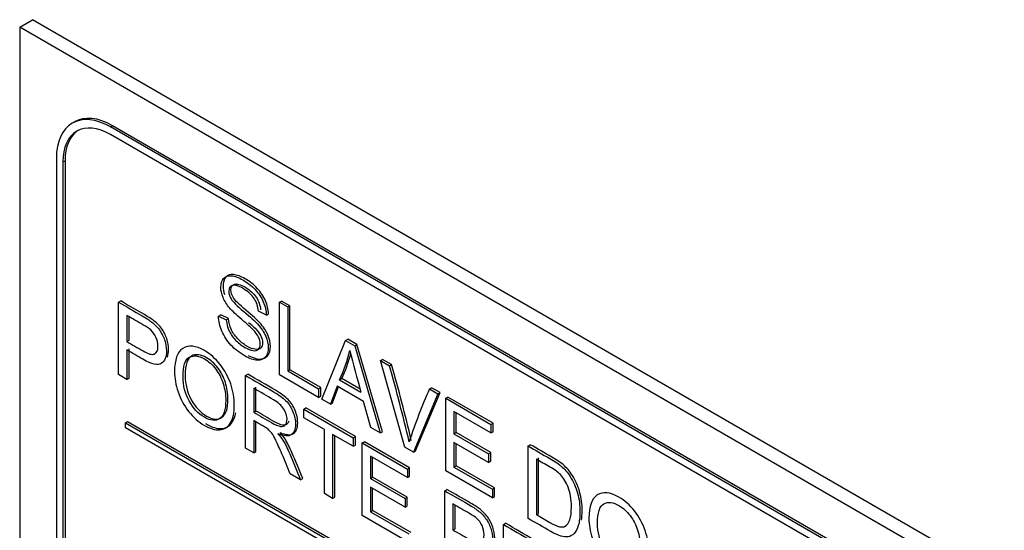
# Model space of a CAD drawing. Header units: inches. Extents: x 2 to 538, y -2 to 358.
# Tile 77 of 121: x 460.053 to 461.665, y 303.717 to 304.552. Entities that reach past the tile are written whole.
import ezdxf

# ---------------------------------------------------------------- set-up
doc = ezdxf.new("R2010")
doc.units = ezdxf.units.IN
doc.header["$MEASUREMENT"] = 0
doc.layers.add('Default', color=7, linetype='Continuous')
doc.layers.add('LAB30004', color=7, linetype='Continuous')

# ---------------------------------------------------------------- blocks, each defined once
blk = doc.blocks.new('SE6')
at = {"layer": 'LAB30004', "color": 7, "linetype": 'Continuous'}
for p, q in [((460.0531, 304.5398), (460.0743, 304.552)), ((461.6653, 303.6335), (460.0743, 304.552)), ((461.6441, 303.6212), (460.0531, 304.5398)), ((460.0531, 304.5398), (460.0531, 302.7027)), ((460.1426, 304.3847), (460.1391, 304.3827)), ((460.2016, 304.3765), (460.2051, 304.3785)), ((461.4885, 303.6335), (460.2016, 304.3765)), ((461.4921, 303.6355), (460.2051, 304.3785)), ((461.4885, 303.6212), (460.2016, 304.3642)), ((460.1132, 304.3254), (460.1132, 302.8394)), ((460.1238, 304.3193), (460.1274, 304.3214)), ((460.1274, 304.3214), (460.1274, 302.8353)), ((460.1238, 304.3193), (460.1238, 302.8333)), ((460.215, 304.0899), (460.2185, 304.0919)), ((460.215, 303.9713), (460.215, 304.0899)), ((460.4785, 304.0897), (460.482, 304.0918)), ((460.4785, 303.9712), (460.4785, 304.0897)), ((460.4785, 304.0897), (460.492, 304.082)), ((460.4955, 304.084), (460.482, 304.0918)), ((460.492, 304.082), (460.4955, 304.084)), ((460.492, 304.082), (460.492, 303.9773)), ((460.4955, 303.9794), (460.4955, 304.084)), ((460.2285, 304.0682), (460.2285, 304.0255)), ((460.2321, 304.0276), (460.2321, 304.0661)), ((460.3786, 304.067), (460.3822, 304.069)), ((460.3786, 304.067), (460.3914, 304.0609)), ((460.395, 304.063), (460.3822, 304.069)), ((460.3914, 304.0609), (460.395, 304.063)), ((460.457, 304.0687), (460.444, 304.0752)), ((460.457, 304.0687), (460.4606, 304.0708)), ((460.2285, 304.0255), (460.2321, 304.0276)), ((460.2321, 303.9655), (460.2321, 304.0137)), ((460.5476, 303.9313), (460.5868, 304.0272)), ((460.5868, 304.0272), (460.5903, 304.0292)), ((460.5868, 304.0272), (460.6018, 304.0185)), ((460.6053, 304.0206), (460.5903, 304.0292)), ((460.6018, 304.0185), (460.6053, 304.0206)), ((460.6018, 304.0185), (460.6434, 303.876)), ((460.6469, 303.878), (460.6053, 304.0206)), ((460.2285, 304.0117), (460.2285, 303.9634)), ((460.6438, 303.9943), (460.6473, 303.9963)), ((460.6835, 303.8528), (460.6438, 303.9943)), ((460.6438, 303.9943), (460.6586, 303.9858)), ((460.6621, 303.9878), (460.6473, 303.9963)), ((460.6586, 303.9858), (460.6621, 303.9878)), ((460.2285, 303.9634), (460.215, 303.9713)), ((460.2285, 303.9634), (460.2321, 303.9655)), ((460.4228, 303.9699), (460.4264, 303.9719)), ((460.4228, 303.8513), (460.4228, 303.9699)), ((460.5426, 303.9342), (460.4785, 303.9712)), ((460.492, 303.9773), (460.4955, 303.9794)), ((460.492, 303.9773), (460.5426, 303.9481)), ((460.5461, 303.9501), (460.4955, 303.9794)), ((460.577, 303.963), (460.5806, 303.965)), ((460.6104, 303.9478), (460.5806, 303.965)), ((460.4364, 303.949), (460.4364, 303.9097)), ((460.4399, 303.9118), (460.4399, 303.951)), ((460.5426, 303.9481), (460.5461, 303.9501)), ((460.5461, 303.9362), (460.5461, 303.9501)), ((460.5729, 303.9526), (460.5619, 303.9231)), ((460.5654, 303.9251), (460.5752, 303.9513)), ((460.6161, 303.9276), (460.5729, 303.9526)), ((460.577, 303.963), (460.6118, 303.9429)), ((460.7241, 303.9479), (460.7276, 303.95)), ((460.7415, 303.9419), (460.7276, 303.95)), ((460.5426, 303.9481), (460.5426, 303.9342)), ((460.5426, 303.9342), (460.5461, 303.9362)), ((460.738, 303.9399), (460.6977, 303.8446)), ((460.7013, 303.8467), (460.7415, 303.9419)), ((460.7241, 303.9479), (460.738, 303.9399)), ((460.738, 303.9399), (460.7415, 303.9419)), ((460.7506, 303.9326), (460.7542, 303.9346)), ((460.7506, 303.8141), (460.7506, 303.9326)), ((460.7506, 303.9326), (460.8246, 303.8899)), ((460.8282, 303.8919), (460.7542, 303.9346)), ((460.5183, 303.9148), (460.5218, 303.9168)), ((460.6028, 303.87), (460.5218, 303.9168)), ((460.5619, 303.9231), (460.5476, 303.9313)), ((460.5619, 303.9231), (460.5654, 303.9251)), ((460.628, 303.8849), (460.6161, 303.9276)), ((460.4364, 303.9097), (460.4399, 303.9118)), ((460.5183, 303.9009), (460.5183, 303.9148)), ((460.5183, 303.9148), (460.5993, 303.868)), ((460.5521, 303.8814), (460.5183, 303.9009)), ((460.8246, 303.876), (460.7642, 303.9109)), ((460.7642, 303.9109), (460.7642, 303.8744)), ((460.7677, 303.8765), (460.7677, 303.9089)), ((460.2264, 303.8927), (460.2299, 303.8947)), ((460.2264, 303.8845), (460.2264, 303.8927)), ((460.2264, 303.8927), (461.4638, 303.1783)), ((461.4638, 303.1701), (460.2264, 303.8845)), ((460.2299, 303.8947), (461.4673, 303.1803)), ((460.4364, 303.8961), (460.4364, 303.8435)), ((460.4399, 303.8455), (460.4399, 303.894)), ((460.6434, 303.876), (460.628, 303.8849)), ((460.8246, 303.8899), (460.8282, 303.8919)), ((460.8246, 303.8899), (460.8246, 303.876)), ((460.8282, 303.878), (460.8282, 303.8919)), ((460.5521, 303.7767), (460.5521, 303.8814)), ((460.5993, 303.8541), (460.5655, 303.8736)), ((460.5655, 303.8736), (460.5655, 303.7689)), ((460.5691, 303.7709), (460.5691, 303.8716)), ((460.5993, 303.868), (460.6028, 303.87)), ((460.6028, 303.8561), (460.6028, 303.87)), ((460.6434, 303.876), (460.6469, 303.878)), ((460.7642, 303.8744), (460.7677, 303.8765)), ((460.7642, 303.8744), (460.8208, 303.8417)), ((460.8243, 303.8438), (460.7677, 303.8765)), ((460.8246, 303.876), (460.8282, 303.878)), ((460.5993, 303.868), (460.5993, 303.8541)), ((460.5993, 303.8541), (460.6028, 303.8561)), ((460.614, 303.8595), (460.6175, 303.8616)), ((460.614, 303.7409), (460.614, 303.8595)), ((460.614, 303.8595), (460.688, 303.8168)), ((460.6915, 303.8188), (460.6175, 303.8616)), ((460.6977, 303.8446), (460.6835, 303.8528)), ((460.8208, 303.8278), (460.7642, 303.8605)), ((460.7642, 303.8605), (460.7642, 303.8202)), ((460.7677, 303.8222), (460.7677, 303.8584)), ((460.8857, 303.8546), (460.8892, 303.8567)), ((460.8857, 303.7361), (460.8857, 303.8546)), ((460.4364, 303.8435), (460.4228, 303.8513)), ((460.4364, 303.8435), (460.4399, 303.8455)), ((460.688, 303.8029), (460.6275, 303.8378)), ((460.6275, 303.8378), (460.6275, 303.8014)), ((460.6977, 303.8446), (460.7013, 303.8467)), ((460.8208, 303.8417), (460.8243, 303.8438)), ((460.8208, 303.8417), (460.8208, 303.8278)), ((460.8243, 303.8298), (460.8243, 303.8438)), ((460.631, 303.8034), (460.631, 303.8358)), ((460.7642, 303.8202), (460.7677, 303.8222)), ((460.7642, 303.8202), (460.8271, 303.7838)), ((460.8306, 303.7859), (460.7677, 303.8222)), ((460.8208, 303.8278), (460.8243, 303.8298)), ((460.8991, 303.833), (460.8991, 303.7422)), ((460.9027, 303.7443), (460.9027, 303.835)), ((460.5131, 303.7991), (460.4961, 303.809)), ((460.688, 303.8168), (460.6915, 303.8188)), ((460.688, 303.8168), (460.688, 303.8029)), ((460.688, 303.8029), (460.6915, 303.8049)), ((460.6915, 303.8049), (460.6915, 303.8188)), ((460.8271, 303.7699), (460.7506, 303.8141)), ((460.5131, 303.7991), (460.5166, 303.8012)), ((460.6275, 303.8014), (460.631, 303.8034)), ((460.6275, 303.8014), (460.6842, 303.7686)), ((460.6877, 303.7707), (460.631, 303.8034)), ((460.5655, 303.7689), (460.5521, 303.7767)), ((460.6842, 303.7547), (460.6275, 303.7874)), ((460.6275, 303.7874), (460.6275, 303.7471)), ((460.631, 303.7491), (460.631, 303.7853)), ((460.749, 303.7815), (460.7526, 303.7836)), ((460.749, 303.6629), (460.749, 303.7815)), ((460.8271, 303.7838), (460.8306, 303.7859)), ((460.8271, 303.7838), (460.8271, 303.7699)), ((460.8271, 303.7699), (460.8306, 303.772)), ((460.8306, 303.772), (460.8306, 303.7859)), ((460.5655, 303.7689), (460.5691, 303.7709)), ((460.6842, 303.7686), (460.6877, 303.7707)), ((460.6842, 303.7686), (460.6842, 303.7547)), ((460.6842, 303.7547), (460.6877, 303.7567)), ((460.6877, 303.7567), (460.6877, 303.7707)), ((460.7625, 303.7599), (460.7625, 303.7173)), ((460.766, 303.7193), (460.766, 303.7578)), ((460.6904, 303.6968), (460.614, 303.7409)), ((460.6275, 303.7471), (460.631, 303.7491)), ((460.6275, 303.7471), (460.6904, 303.7107)), ((460.694, 303.7128), (460.631, 303.7491)), ((460.8991, 303.7422), (460.9027, 303.7443)), ((460.8452, 303.726), (460.8487, 303.7281)), ((460.8452, 303.6074), (460.8452, 303.726)), ((460.7625, 303.7173), (460.766, 303.7193))]:
    blk.add_line(p, q, dxfattribs=at)
for centre, radius, start, end in [((460.3414, 304.0726), 0.2598, 335.0543, 346.2661), ((460.345, 304.0746), 0.2598, 335.0543, 344.5294), ((462.8217, 304.5616), 2.2949, 193.8863, 195.6406), ((457.9172, 303.2088), 2.8494, 13.2431, 15.8227), ((457.9207, 303.2109), 2.8494, 13.2431, 15.8227), ((461.5929, 303.5627), 0.9504, 156.0871, 161.6691)]:
    blk.add_arc(centre, radius, start, end, dxfattribs=at)
for centre, major_axis, start_param, end_param in [((460.2016, 304.2744), (0.0625, -0.1083), 2.356194, 3.926991), ((460.2016, 304.2744), (0.055, -0.0953), 2.356194, 3.926991), ((460.2051, 304.2765), (0.0625, -0.1083), 2.356194, 3.141593), ((460.2051, 304.2765), (0.055, -0.0953), 3.173739, 3.926991)]:
    blk.add_ellipse(centre, major_axis=major_axis, ratio=0.57735, start_param=start_param, end_param=end_param, dxfattribs=at)
for points, knots in [([(460.3914, 304.0609), (460.392, 304.0546), (460.3935, 304.0488), (460.3957, 304.0438), (460.3979, 304.0387), (460.4013, 304.0336), (460.4106, 304.0235), (460.4159, 304.0193), (460.4269, 304.0129), (460.4314, 304.0112), (460.4393, 304.0102), (460.4423, 304.0109), (460.4442, 304.013), (460.4461, 304.015), (460.4471, 304.0178), (460.4471, 304.0251), (460.4462, 304.0289), (460.4423, 304.0367), (460.4393, 304.0407), (460.435, 304.0451), (460.4322, 304.0479), (460.4261, 304.0533), (460.4168, 304.0614), (460.4073, 304.0694), (460.4008, 304.0757), (460.397, 304.0802), (460.3921, 304.086), (460.3885, 304.0917), (460.3837, 304.1033), (460.3825, 304.1089), (460.3825, 304.1203), (460.384, 304.1251), (460.3898, 304.1321), (460.3941, 304.1336), (460.3998, 304.133), (460.4054, 304.1325), (460.4116, 304.1303), (460.4261, 304.1219), (460.4328, 304.1166), (460.4386, 304.1104), (460.4444, 304.1043), (460.4489, 304.0976), (460.452, 304.0903), (460.4551, 304.0829), (460.4568, 304.0758), (460.457, 304.0687)], [0, 0, 0, 0, 0.049734, 0.049734, 0.049734, 0.102625, 0.102625, 0.155515, 0.155515, 0.202805, 0.202805, 0.250096, 0.250096, 0.250096, 0.285885, 0.285885, 0.322453, 0.322453, 0.359021, 0.359021, 0.359021, 0.428383, 0.428383, 0.428383, 0.504928, 0.504928, 0.504928, 0.558431, 0.558431, 0.611934, 0.611934, 0.669259, 0.669259, 0.726583, 0.726583, 0.726583, 0.796348, 0.796348, 0.87302, 0.87302, 0.87302, 0.937083, 0.937083, 0.937083, 1, 1, 1, 1]), ([(460.4606, 304.0708), (460.4603, 304.0779), (460.4586, 304.085), (460.4555, 304.0923), (460.4524, 304.0996), (460.4479, 304.1063), (460.4422, 304.1125), (460.4364, 304.1187), (460.4297, 304.124), (460.4152, 304.1323), (460.4089, 304.1345), (460.4033, 304.1351), (460.3976, 304.1357), (460.3934, 304.1342), (460.3875, 304.1272), (460.3861, 304.1224), (460.3861, 304.1118), (460.3869, 304.107), (460.3886, 304.1022)], [0, 0, 0, 0, 0.0629166, 0.0629166, 0.0629166, 0.1269796, 0.1269796, 0.1269796, 0.2036518, 0.2036518, 0.2734166, 0.2734166, 0.2734166, 0.3307413, 0.3307413, 0.388066, 0.388066, 0.4335938, 0.4335938, 0.4335938, 0.4335938]), ([(460.444, 304.0752), (460.4433, 304.083), (460.4409, 304.09), (460.4369, 304.0961), (460.4329, 304.1021), (460.4269, 304.1075), (460.419, 304.1121), (460.4109, 304.1169), (460.4049, 304.1185), (460.4011, 304.1172), (460.3974, 304.1159), (460.3955, 304.1128), (460.3955, 304.1036), (460.3969, 304.0994), (460.3995, 304.0951), (460.4021, 304.0908), (460.4089, 304.084), (460.4199, 304.0748), (460.4309, 304.0656), (460.4385, 304.0587), (460.4426, 304.0542), (460.4486, 304.0476), (460.453, 304.041), (460.4559, 304.0345), (460.4588, 304.028), (460.4602, 304.0215), (460.4602, 304.0088), (460.4586, 304.0038), (460.4555, 304.0001), (460.4523, 303.9964), (460.4479, 303.9946), (460.442, 303.9949), (460.4362, 303.9951), (460.4296, 303.9974), (460.413, 304.007), (460.4053, 304.013), (460.399, 304.0198), (460.3927, 304.0265), (460.3879, 304.034), (460.3842, 304.0424), (460.3807, 304.0507), (460.3788, 304.0589), (460.3786, 304.067)], [0, 0, 0, 0, 0.061068, 0.061068, 0.061068, 0.130319, 0.130319, 0.130319, 0.199417, 0.199417, 0.199417, 0.244343, 0.244343, 0.283473, 0.283473, 0.283473, 0.363727, 0.363727, 0.363727, 0.45053, 0.45053, 0.45053, 0.51313, 0.51313, 0.51313, 0.57114, 0.57114, 0.629875, 0.629875, 0.629875, 0.695194, 0.695194, 0.695194, 0.766392, 0.766392, 0.856886, 0.856886, 0.856886, 0.928274, 0.928274, 0.928274, 1, 1, 1, 1]), ([(460.4273, 304.0029), (460.4341, 303.9992), (460.4401, 303.9971), (460.4455, 303.9969), (460.4514, 303.9967), (460.4558, 303.9984), (460.459, 304.0022), (460.4621, 304.0059), (460.4637, 304.0109), (460.4637, 304.0236), (460.4623, 304.03), (460.4594, 304.0366), (460.4565, 304.043), (460.4522, 304.0496), (460.4461, 304.0562), (460.442, 304.0607), (460.4345, 304.0677), (460.4235, 304.0769), (460.4125, 304.0861), (460.4057, 304.0928), (460.403, 304.0971), (460.4004, 304.1014), (460.3991, 304.1057), (460.3991, 304.1148), (460.4009, 304.1179), (460.4047, 304.1192), (460.4084, 304.1205), (460.4144, 304.119), (460.4226, 304.1142), (460.4304, 304.1096), (460.4364, 304.1042), (460.4404, 304.0981), (460.4444, 304.092), (460.4468, 304.085), (460.4475, 304.0772)], [0.2384651, 0.2384651, 0.2384651, 0.2384651, 0.3048064, 0.3048064, 0.3048064, 0.3701245, 0.3701245, 0.3701245, 0.4288599, 0.4288599, 0.48687, 0.48687, 0.48687, 0.5494696, 0.5494696, 0.5494696, 0.6362731, 0.6362731, 0.6362731, 0.716527, 0.716527, 0.716527, 0.7556565, 0.7556565, 0.8005831, 0.8005831, 0.8005831, 0.8696808, 0.8696808, 0.8696808, 0.938932, 0.938932, 0.938932, 1, 1, 1, 1]), ([(460.215, 304.0899), (460.2279, 304.0824), (460.2408, 304.0749), (460.2537, 304.0675), (460.2606, 304.0635), (460.2658, 304.0602), (460.2693, 304.0574), (460.2744, 304.0535), (460.2786, 304.0492), (460.282, 304.0444), (460.2854, 304.0398), (460.2882, 304.0343), (460.2902, 304.0283), (460.2923, 304.0222), (460.2934, 304.0161), (460.2934, 304.0002), (460.2906, 303.9933), (460.285, 303.9894), (460.2795, 303.9856), (460.2694, 303.988), (460.2548, 303.9965), (460.2461, 304.0016), (460.2373, 304.0066), (460.2285, 304.0117)], [0, 0, 0, 0, 0.216954, 0.216954, 0.216954, 0.304453, 0.304453, 0.304453, 0.381251, 0.381251, 0.381251, 0.454067, 0.454067, 0.454067, 0.53362, 0.53362, 0.671225, 0.671225, 0.671225, 0.852685, 0.852685, 0.852685, 1, 1, 1, 1]), ([(460.295, 304.0001), (460.2963, 304.0035), (460.2969, 304.0075), (460.2969, 304.0182), (460.2958, 304.0242), (460.2938, 304.0303), (460.2917, 304.0364), (460.289, 304.0418), (460.2856, 304.0465), (460.2822, 304.0512), (460.2779, 304.0555), (460.2729, 304.0594), (460.2693, 304.0622), (460.2641, 304.0656), (460.2573, 304.0695), (460.2444, 304.077), (460.2314, 304.0844), (460.2185, 304.0919)], [0.4013225, 0.4013225, 0.4013225, 0.4013225, 0.46638, 0.46638, 0.5459332, 0.5459332, 0.5459332, 0.6187492, 0.6187492, 0.6187492, 0.6955471, 0.6955471, 0.6955471, 0.7830462, 0.7830462, 0.7830462, 1, 1, 1, 1]), ([(460.2285, 304.0255), (460.2374, 304.0204), (460.2463, 304.0153), (460.2551, 304.0102), (460.2639, 304.0051), (460.2701, 304.0034), (460.2775, 304.0067), (460.2794, 304.011), (460.2794, 304.0229), (460.2783, 304.0278), (460.2762, 304.0325), (460.274, 304.0374), (460.2711, 304.0414), (460.2676, 304.0445), (460.2652, 304.0466), (460.261, 304.0494), (460.2548, 304.053), (460.2461, 304.058), (460.2373, 304.0631), (460.2285, 304.0682)], [0, 0, 0, 0, 0.215553, 0.215553, 0.215553, 0.355111, 0.355111, 0.494668, 0.494668, 0.595727, 0.595727, 0.595727, 0.683082, 0.683082, 0.683082, 0.786659, 0.786659, 0.786659, 1, 1, 1, 1]), ([(460.4279, 304.0568), (460.433, 304.0523), (460.4366, 304.0491), (460.4385, 304.0471), (460.4428, 304.0428), (460.4459, 304.0387), (460.4497, 304.031), (460.4507, 304.0272), (460.4507, 304.0198), (460.4497, 304.017), (460.4478, 304.015), (460.4459, 304.013), (460.4429, 304.0123), (460.4349, 304.0132), (460.4304, 304.0149), (460.4194, 304.0213), (460.4142, 304.0255), (460.4049, 304.0356), (460.4014, 304.0407), (460.3992, 304.0458), (460.397, 304.0509), (460.3956, 304.0566), (460.395, 304.063)], [0.5926133, 0.5926133, 0.5926133, 0.5926133, 0.6409789, 0.6409789, 0.6409789, 0.6775467, 0.6775467, 0.7141145, 0.7141145, 0.7499043, 0.7499043, 0.7499043, 0.7971945, 0.7971945, 0.8444848, 0.8444848, 0.8973753, 0.8973753, 0.9502658, 0.9502658, 0.9502658, 1, 1, 1, 1]), ([(460.3066, 303.9761), (460.3066, 303.9957), (460.3112, 304.0084), (460.3203, 304.0143), (460.3294, 304.0202), (460.3412, 304.019), (460.3651, 304.0052), (460.3736, 303.9977), (460.3812, 303.988), (460.3888, 303.9784), (460.3945, 303.9678), (460.3986, 303.9562), (460.4026, 303.9445), (460.4045, 303.9328), (460.4045, 303.909), (460.4024, 303.8994), (460.3941, 303.8853), (460.3881, 303.8816), (460.3805, 303.8811), (460.3727, 303.8806), (460.3645, 303.8831), (460.3459, 303.8938), (460.3373, 303.9013), (460.3297, 303.9112), (460.3222, 303.9209), (460.3164, 303.9316), (460.3125, 303.9431), (460.3086, 303.9547), (460.3066, 303.9657), (460.3066, 303.9761)], [0, 0, 0, 0, 0.133288, 0.133288, 0.133288, 0.256521, 0.256521, 0.33712, 0.33712, 0.33712, 0.417226, 0.417226, 0.417226, 0.502205, 0.502205, 0.588318, 0.588318, 0.674431, 0.674431, 0.674431, 0.752878, 0.752878, 0.837964, 0.837964, 0.837964, 0.918255, 0.918255, 0.918255, 1, 1, 1, 1]), ([(460.3206, 303.9677), (460.3206, 303.9535), (460.3239, 303.9402), (460.3306, 303.9283), (460.3372, 303.9163), (460.3455, 303.9074), (460.3657, 303.8957), (460.3741, 303.8949), (460.3872, 303.9039), (460.3905, 303.9138), (460.3905, 303.9387), (460.3891, 303.9478), (460.3863, 303.9566), (460.3835, 303.9655), (460.3794, 303.9733), (460.374, 303.9805), (460.3685, 303.9877), (460.3625, 303.993), (460.3461, 304.0025), (460.3379, 304.0035), (460.331, 303.9998), (460.3241, 303.9961), (460.3206, 303.9855), (460.3206, 303.9677)], [0, 0, 0, 0, 0.12936, 0.12936, 0.12936, 0.25362, 0.25362, 0.379572, 0.379572, 0.505523, 0.505523, 0.58514, 0.58514, 0.58514, 0.664225, 0.664225, 0.664225, 0.743181, 0.743181, 0.854837, 0.854837, 0.854837, 1, 1, 1, 1]), ([(460.3241, 303.9698), (460.3241, 303.9875), (460.3276, 303.9982), (460.3345, 304.0018), (460.3414, 304.0055), (460.3497, 304.0045), (460.366, 303.9951), (460.3721, 303.9897), (460.3775, 303.9825), (460.3829, 303.9754), (460.3871, 303.9675), (460.3899, 303.9587), (460.3927, 303.9499), (460.394, 303.9407), (460.394, 303.9158), (460.3908, 303.906), (460.3776, 303.897), (460.3692, 303.8977), (460.349, 303.9094), (460.3408, 303.9183), (460.3341, 303.9303), (460.3275, 303.9423), (460.3241, 303.9555), (460.3241, 303.9698)], [0, 0, 0, 0, 0.145163, 0.145163, 0.145163, 0.256819, 0.256819, 0.335775, 0.335775, 0.335775, 0.41486, 0.41486, 0.41486, 0.494477, 0.494477, 0.620428, 0.620428, 0.74638, 0.74638, 0.87064, 0.87064, 0.87064, 1, 1, 1, 1]), ([(460.4228, 303.9699), (460.438, 303.9611), (460.4531, 303.9524), (460.4683, 303.9436), (460.4774, 303.9383), (460.4843, 303.9333), (460.4939, 303.9236), (460.4977, 303.9176), (460.5005, 303.9106), (460.5034, 303.9035), (460.5048, 303.8968), (460.5048, 303.8818), (460.5024, 303.8761), (460.493, 303.87), (460.4858, 303.8705), (460.4759, 303.8747)], [0, 0, 0, 0, 0.318516, 0.318516, 0.318516, 0.446195, 0.446195, 0.573873, 0.573873, 0.573873, 0.693766, 0.693766, 0.846883, 0.846883, 1, 1, 1, 1]), ([(460.4794, 303.8767), (460.4893, 303.8725), (460.4965, 303.872), (460.506, 303.8781), (460.5083, 303.8839), (460.5083, 303.8988), (460.507, 303.9055), (460.5041, 303.9126), (460.5012, 303.9196), (460.4974, 303.9256), (460.4879, 303.9354), (460.481, 303.9404), (460.4718, 303.9457), (460.4567, 303.9544), (460.4415, 303.9632), (460.4264, 303.9719)], [0, 0, 0, 0, 0.153117, 0.153117, 0.306234, 0.306234, 0.426127, 0.426127, 0.426127, 0.553805, 0.553805, 0.681484, 0.681484, 0.681484, 1, 1, 1, 1]), ([(460.4364, 303.9097), (460.4461, 303.9041), (460.4558, 303.8985), (460.4655, 303.8929), (460.4718, 303.8893), (460.4766, 303.8872), (460.4801, 303.8867), (460.4836, 303.8862), (460.4862, 303.887), (460.4899, 303.8914), (460.4908, 303.8944), (460.4908, 303.9039), (460.489, 303.9095), (460.4855, 303.9151), (460.4819, 303.9207), (460.4764, 303.9258), (460.4688, 303.9302), (460.458, 303.9365), (460.4472, 303.9427), (460.4364, 303.949)], [0, 0, 0, 0, 0.228608, 0.228608, 0.228608, 0.344188, 0.344188, 0.344188, 0.420418, 0.420418, 0.496648, 0.496648, 0.607103, 0.607103, 0.607103, 0.745784, 0.745784, 0.745784, 1, 1, 1, 1]), ([(460.3575, 303.8912), (460.358, 303.8909), (460.3586, 303.8906), (460.368, 303.8851), (460.3763, 303.8827), (460.384, 303.8831), (460.3916, 303.8836), (460.3976, 303.8874), (460.4041, 303.8984), (460.4058, 303.9031), (460.4068, 303.9086)], [0.2423286, 0.2423286, 0.2423286, 0.2423286, 0.2471215, 0.2471215, 0.3255694, 0.3255694, 0.3255694, 0.411682, 0.411682, 0.459788, 0.459788, 0.459788, 0.459788]), ([(460.4937, 303.8953), (460.4933, 303.8937), (460.4926, 303.8923), (460.4898, 303.8891), (460.4871, 303.8882), (460.4836, 303.8887), (460.4801, 303.8893), (460.4753, 303.8913), (460.4691, 303.8949), (460.4593, 303.9006), (460.4496, 303.9062), (460.4399, 303.9118)], [0.5402729, 0.5402729, 0.5402729, 0.5402729, 0.5795824, 0.5795824, 0.6558124, 0.6558124, 0.6558124, 0.7713919, 0.7713919, 0.7713919, 1, 1, 1, 1]), ([(460.4961, 303.809), (460.4916, 303.8198), (460.4871, 303.8306), (460.4826, 303.8415), (460.4786, 303.8509), (460.4753, 303.8582), (460.4727, 303.8635), (460.4701, 303.8687), (460.4679, 303.8727), (460.4658, 303.8754), (460.4638, 303.878), (460.4618, 303.8802), (460.4597, 303.8821), (460.4581, 303.8834), (460.4556, 303.885), (460.4521, 303.887), (460.4468, 303.89), (460.4416, 303.8931), (460.4364, 303.8961)], [0, 0, 0, 0, 0.307176, 0.307176, 0.307176, 0.516403, 0.516403, 0.516403, 0.634791, 0.634791, 0.634791, 0.716811, 0.716811, 0.716811, 0.809183, 0.809183, 0.809183, 1, 1, 1, 1]), ([(460.4759, 303.8747), (460.4795, 303.8706), (460.4822, 303.867), (460.4841, 303.864), (460.4881, 303.8576), (460.4918, 303.85), (460.4953, 303.8418), (460.5014, 303.8276), (460.5072, 303.8133), (460.5131, 303.7991)], [0, 0, 0, 0, 0.159913, 0.159913, 0.159913, 0.45291, 0.45291, 0.45291, 1, 1, 1, 1]), ([(460.5166, 303.8012), (460.5107, 303.8154), (460.5049, 303.8296), (460.4989, 303.8438), (460.4953, 303.8521), (460.4916, 303.8596), (460.4876, 303.8661), (460.4857, 303.8691), (460.483, 303.8726), (460.4794, 303.8767)], [0, 0, 0, 0, 0.54709, 0.54709, 0.54709, 0.840087, 0.840087, 0.840087, 1, 1, 1, 1]), ([(460.8857, 303.8546), (460.8974, 303.8478), (460.9092, 303.841), (460.921, 303.8342), (460.929, 303.8296), (460.9351, 303.8256), (460.9392, 303.822), (460.9452, 303.817), (460.9502, 303.8113), (460.9543, 303.8048), (460.9597, 303.7964), (460.9638, 303.7873), (460.9665, 303.7775), (460.9692, 303.7677), (460.9705, 303.7576), (460.9705, 303.738), (460.9696, 303.7305), (460.9678, 303.7246), (460.966, 303.7187), (460.9636, 303.7143), (460.9608, 303.7114), (460.9579, 303.7086), (460.9548, 303.7067), (460.9514, 303.706), (460.948, 303.7054), (460.944, 303.7058), (460.9344, 303.7086), (460.9289, 303.7111), (460.9227, 303.7147), (460.9104, 303.7219), (460.898, 303.729), (460.8857, 303.7361)], [0, 0, 0, 0, 0.150369, 0.150369, 0.150369, 0.228411, 0.228411, 0.228411, 0.300664, 0.300664, 0.300664, 0.392557, 0.392557, 0.392557, 0.498092, 0.498092, 0.587875, 0.587875, 0.587875, 0.658352, 0.658352, 0.658352, 0.714996, 0.714996, 0.714996, 0.778682, 0.778682, 0.842367, 0.842367, 0.842367, 1, 1, 1, 1]), ([(460.9728, 303.7331), (460.9737, 303.7377), (460.9741, 303.743), (460.9741, 303.7596), (460.9728, 303.7698), (460.97, 303.7795), (460.9673, 303.7893), (460.9633, 303.7984), (460.9579, 303.8068), (460.9537, 303.8134), (460.9487, 303.8191), (460.9428, 303.8241), (460.9386, 303.8276), (460.9325, 303.8317), (460.9245, 303.8363), (460.9128, 303.8431), (460.901, 303.8499), (460.8892, 303.8567)], [0.4420524, 0.4420524, 0.4420524, 0.4420524, 0.5019081, 0.5019081, 0.607443, 0.607443, 0.607443, 0.6993363, 0.6993363, 0.6993363, 0.7715891, 0.7715891, 0.7715891, 0.8496308, 0.8496308, 0.8496308, 1, 1, 1, 1]), ([(460.8991, 303.7422), (460.9065, 303.738), (460.9138, 303.7338), (460.9211, 303.7295), (460.9279, 303.7256), (460.9332, 303.7232), (460.9371, 303.7225), (460.941, 303.7217), (460.944, 303.722), (460.9495, 303.7252), (460.952, 303.7287), (460.9538, 303.734), (460.9556, 303.7393), (460.9565, 303.7463), (460.9565, 303.7677), (460.9548, 303.7783), (460.9513, 303.787), (460.9478, 303.7957), (460.9434, 303.8027), (460.9384, 303.8079), (460.9348, 303.8116), (460.9289, 303.8158), (460.9207, 303.8205), (460.9135, 303.8247), (460.9063, 303.8288), (460.8991, 303.833)], [0, 0, 0, 0, 0.131839, 0.131839, 0.131839, 0.228231, 0.228231, 0.228231, 0.293457, 0.293457, 0.383623, 0.383623, 0.383623, 0.498911, 0.498911, 0.657685, 0.657685, 0.657685, 0.763706, 0.763706, 0.763706, 0.870602, 0.870602, 0.870602, 1, 1, 1, 1]), ([(460.749, 303.7815), (460.7619, 303.7741), (460.7748, 303.7667), (460.7877, 303.7592), (460.7945, 303.7553), (460.7997, 303.7519), (460.8033, 303.7491), (460.8084, 303.7452), (460.8126, 303.7409), (460.816, 303.7362), (460.8194, 303.7315), (460.8221, 303.7261), (460.8243, 303.72), (460.8264, 303.7139), (460.8273, 303.7078), (460.8273, 303.6919), (460.8246, 303.685), (460.819, 303.6812), (460.8135, 303.6774), (460.8034, 303.6797), (460.7889, 303.6882), (460.7801, 303.6933), (460.7713, 303.6983), (460.7625, 303.7034)], [0, 0, 0, 0, 0.216612, 0.216612, 0.216612, 0.304508, 0.304508, 0.304508, 0.380993, 0.380993, 0.380993, 0.454002, 0.454002, 0.454002, 0.533577, 0.533577, 0.67122, 0.67122, 0.67122, 0.852275, 0.852275, 0.852275, 1, 1, 1, 1]), ([(460.8291, 303.692), (460.8303, 303.6953), (460.8309, 303.6993), (460.8309, 303.7099), (460.8299, 303.7159), (460.8278, 303.722), (460.8257, 303.7281), (460.8229, 303.7335), (460.8195, 303.7382), (460.8162, 303.7429), (460.8119, 303.7472), (460.8069, 303.7511), (460.8033, 303.7539), (460.7981, 303.7573), (460.7912, 303.7613), (460.7783, 303.7687), (460.7654, 303.7761), (460.7526, 303.7836)], [0.4021504, 0.4021504, 0.4021504, 0.4021504, 0.4664233, 0.4664233, 0.5459982, 0.5459982, 0.5459982, 0.6190074, 0.6190074, 0.6190074, 0.6954925, 0.6954925, 0.6954925, 0.7833881, 0.7833881, 0.7833881, 1, 1, 1, 1]), ([(460.9852, 303.7363), (460.9852, 303.756), (460.9898, 303.7686), (460.9989, 303.7746), (461.0079, 303.7805), (461.0198, 303.7792), (461.0437, 303.7654), (461.0522, 303.7579), (461.0598, 303.7483), (461.0674, 303.7386), (461.0731, 303.728), (461.0772, 303.7164), (461.0812, 303.7047), (461.0831, 303.693), (461.0831, 303.6692), (461.081, 303.6596), (461.0726, 303.6455), (461.0667, 303.6418), (461.059, 303.6413), (461.0513, 303.6408), (461.0431, 303.6433), (461.0245, 303.654), (461.0159, 303.6616), (461.0008, 303.6811), (460.995, 303.6918), (460.991, 303.7034), (460.9871, 303.7149), (460.9852, 303.7259), (460.9852, 303.7363)], [0, 0, 0, 0, 0.133436, 0.133436, 0.133436, 0.25654, 0.25654, 0.337053, 0.337053, 0.337053, 0.417317, 0.417317, 0.417317, 0.502271, 0.502271, 0.588357, 0.588357, 0.674444, 0.674444, 0.674444, 0.751391, 0.751391, 0.834849, 0.834849, 0.918307, 0.918307, 0.918307, 1, 1, 1, 1]), ([(460.7625, 303.7173), (460.7713, 303.7122), (460.7802, 303.707), (460.7891, 303.7019), (460.7979, 303.6968), (460.8042, 303.6951), (460.8115, 303.6984), (460.8134, 303.7027), (460.8134, 303.7145), (460.8123, 303.7194), (460.8079, 303.7291), (460.8051, 303.7331), (460.8015, 303.7362), (460.7992, 303.7383), (460.795, 303.7411), (460.7888, 303.7447), (460.78, 303.7498), (460.7713, 303.7548), (460.7625, 303.7599)], [0, 0, 0, 0, 0.215401, 0.215401, 0.215401, 0.351094, 0.351094, 0.486787, 0.486787, 0.585048, 0.585048, 0.683308, 0.683308, 0.683308, 0.786817, 0.786817, 0.786817, 1, 1, 1, 1]), ([(460.9992, 303.7279), (460.9992, 303.7137), (461.0025, 303.7004), (461.0092, 303.6885), (461.0158, 303.6765), (461.0241, 303.6676), (461.0443, 303.6559), (461.0527, 303.6551), (461.0658, 303.6641), (461.0691, 303.674), (461.0691, 303.6989), (461.0677, 303.708), (461.0649, 303.7168), (461.0621, 303.7257), (461.058, 303.7336), (461.0526, 303.7407), (461.0471, 303.7478), (461.0411, 303.7532), (461.0247, 303.7627), (461.0165, 303.7637), (461.0096, 303.76), (461.0027, 303.7563), (460.9992, 303.7457), (460.9992, 303.7279)], [0, 0, 0, 0, 0.12936, 0.12936, 0.12936, 0.253622, 0.253622, 0.379574, 0.379574, 0.505526, 0.505526, 0.585143, 0.585143, 0.585143, 0.664256, 0.664256, 0.664256, 0.743199, 0.743199, 0.854836, 0.854836, 0.854836, 1, 1, 1, 1]), ([(460.8452, 303.726), (460.8603, 303.7173), (460.8755, 303.7085), (460.8906, 303.6998), (460.8998, 303.6945), (460.9067, 303.6895), (460.9115, 303.6846), (460.9162, 303.6797), (460.9201, 303.6737), (460.9229, 303.6667), (460.9257, 303.6596), (460.9272, 303.6529), (460.9272, 303.638), (460.9248, 303.6322), (460.9154, 303.6262), (460.9081, 303.6266), (460.8983, 303.6308)], [0, 0, 0, 0, 0.318575, 0.318575, 0.318575, 0.466703, 0.466703, 0.466703, 0.574013, 0.574013, 0.574013, 0.693867, 0.693867, 0.846933, 0.846933, 1, 1, 1, 1]), ([(460.9018, 303.6329), (460.9117, 303.6287), (460.9189, 303.6282), (460.9283, 303.6343), (460.9307, 303.64), (460.9307, 303.6549), (460.9293, 303.6617), (460.9264, 303.6688), (460.9236, 303.6758), (460.9198, 303.6817), (460.915, 303.6866), (460.9103, 303.6915), (460.9033, 303.6965), (460.8942, 303.7018), (460.879, 303.7106), (460.8639, 303.7193), (460.8487, 303.7281)], [0, 0, 0, 0, 0.153067, 0.153067, 0.306133, 0.306133, 0.425987, 0.425987, 0.425987, 0.533297, 0.533297, 0.533297, 0.681425, 0.681425, 0.681425, 1, 1, 1, 1])]:
    blk.add_open_spline(points, degree=3, knots=knots, dxfattribs=at)

msp = doc.modelspace()

# ---------------------------------------------------------------- block references
at = {"layer": 'Default'}
msp.add_blockref('SE6', (0, 0), dxfattribs=at)

doc.saveas('drawing.dxf')
